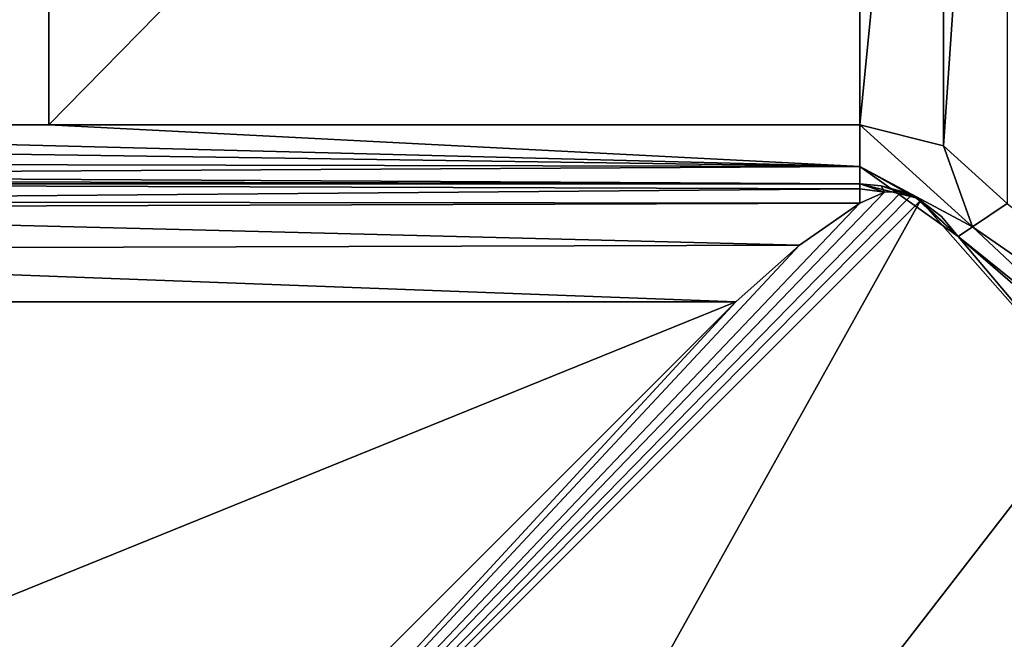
# Model space of a CAD drawing. Extents: x -50 to 50, y -119 to 244.
# Tile 34 of 112: x -14.6 to -6.26, y -7.86 to -2.61. Entities that reach past the tile are written whole.
import ezdxf

# ---------------------------------------------------------------- set-up
doc = ezdxf.new("R2010")
doc.units = 0
doc.header["$LTSCALE"] = 65.185185
for name, color, linetype in [('114', 7, 'CONTINUOUS'), ('115', 7, 'CONTINUOUS'), ('116', 7, 'CONTINUOUS'), ('268', 7, 'CONTINUOUS'), ('392', 7, 'CONTINUOUS'), ('425', 7, 'CONTINUOUS'), ('426', 7, 'CONTINUOUS'), ('712', 7, 'CONTINUOUS'), ('719', 7, 'CONTINUOUS'), ('728', 7, 'CONTINUOUS'), ('871', 7, 'CONTINUOUS'), ('872', 7, 'CONTINUOUS'), ('873', 7, 'CONTINUOUS'), ('943', 7, 'CONTINUOUS')]:
    doc.layers.add(name, color=color, linetype=linetype)

msp = doc.modelspace()

# ---------------------------------------------------------------- linework, layer by layer
at = {"layer": '114', "linetype": 'CONTINUOUS'}
for points in [[(-20.3561, -11.7422, 71), (23.5, 0, 71), (-23.5, 0, 71), (-20.3561, -11.7422, 71)], [(20.3561, -11.7422, 71), (23.5, 0, 71), (-20.3561, -11.7422, 71), (20.3561, -11.7422, 71)]]:
    msp.add_3dface(points, dxfattribs=at)
at = {"layer": '115', "linetype": 'CONTINUOUS'}
for points in [[(-20.3961, -5, 69), (-8.5355, -5, 69), (-18.8797, -9.1954, 69), (-20.3961, -5, 69)], [(-18.8797, -9.1954, 69), (-8.5355, -5, 69), (-16.5114, -12.9759, 69), (-18.8797, -9.1954, 69)]]:
    msp.add_3dface(points, dxfattribs=at)
at = {"layer": '116', "linetype": 'CONTINUOUS'}
for points in [[(-6.7762, 3.6771, 43), (-6.2361, 4.1667, 43), (-6.7762, -3.6771, 43), (-6.7762, 3.6771, 43)], [(-6.7762, -3.6771, 43), (-6.2361, 4.1667, 43), (-6.2361, -4.1667, 43), (-6.7762, -3.6771, 43)], [(-7.4833, 3.5, 43), (-6.7762, 3.6771, 43), (-7.4833, -3.5, 43), (-7.4833, 3.5, 43)], [(-7.4833, -3.5, 43), (-6.7762, 3.6771, 43), (-6.7762, -3.6771, 43), (-7.4833, -3.5, 43)], [(-21.2132, 3.5, 43), (-14.3483, 3.5, 43), (-21.2132, -3.5, 43), (-21.2132, 3.5, 43)], [(-21.2132, -3.5, 43), (-14.3483, 3.5, 43), (-14.3483, -3.5, 43), (-21.2132, -3.5, 43)], [(-14.3483, 3.5, 43), (-7.4833, 3.5, 43), (-14.3483, -3.5, 43), (-14.3483, 3.5, 43)], [(-14.3483, -3.5, 43), (-7.4833, 3.5, 43), (-7.4833, -3.5, 43), (-14.3483, -3.5, 43)]]:
    msp.add_3dface(points, dxfattribs=at)
at = {"layer": '268', "linetype": 'CONTINUOUS'}
for points in [[(-20.3961, -4, 68), (-20.3961, -4, 43.5), (-7.4833, -4, 68), (-20.3961, -4, 68)], [(-7.4833, -4, 68), (-20.3961, -4, 43.5), (-7.4833, -4, 43.5), (-7.4833, -4, 68)]]:
    msp.add_3dface(points, dxfattribs=at)
at = {"layer": '392', "linetype": 'CONTINUOUS'}
for points in [[(-20.3961, -4, 68), (-7.4833, -4, 68), (-7.4833, -4.0413, 68.2845), (-20.3961, -4, 68)], [(-20.3961, -4, 68), (-7.4833, -4.0413, 68.2845), (-20.3961, -4.1484, 68.5242), (-20.3961, -4, 68)], [(-7.4833, -4.0413, 68.2845), (-7.4833, -4.162, 68.5456), (-20.3961, -4.1484, 68.5242), (-7.4833, -4.0413, 68.2845)], [(-20.3961, -4.1484, 68.5242), (-7.4833, -4.162, 68.5456), (-20.3961, -4.2067, 68.6089), (-20.3961, -4.1484, 68.5242)], [(-7.4833, -4.162, 68.5456), (-7.9967, -4.5192, 68.8768), (-20.3961, -4.2067, 68.6089), (-7.4833, -4.162, 68.5456)], [(-20.3961, -4.2067, 68.6089), (-7.9967, -4.5192, 68.8768), (-20.3961, -4.5569, 68.8965), (-20.3961, -4.2067, 68.6089)], [(-7.9967, -4.5192, 68.8768), (-8.5355, -5, 69), (-20.3961, -4.5569, 68.8965), (-7.9967, -4.5192, 68.8768)], [(-8.5355, -5, 69), (-20.3961, -5, 69), (-20.3961, -4.5569, 68.8965), (-8.5355, -5, 69)]]:
    msp.add_3dface(points, dxfattribs=at)
at = {"layer": '425', "linetype": 'CONTINUOUS'}
for points in [[(-6.2361, -4.1667, 43), (-2.7439, -6.98, 43), (-6.5301, -4.3631, 43.1464), (-6.2361, -4.1667, 43)], [(-3.9435, -6.7917, 43.1464), (-6.6518, -4.4444, 43.5), (-6.5301, -4.3631, 43.1464), (-3.9435, -6.7917, 43.1464)], [(-2.7439, -6.98, 43), (-3.9435, -6.7917, 43.1464), (-6.5301, -4.3631, 43.1464), (-2.7439, -6.98, 43)], [(-2.9239, -7.4465, 43.5), (-6.6518, -4.4444, 43.5), (-3.9435, -6.7917, 43.1464), (-2.9239, -7.4465, 43.5)]]:
    msp.add_3dface(points, dxfattribs=at)
at = {"layer": '426', "linetype": 'CONTINUOUS'}
for points in [[(-21.2132, -3.5, 43), (-14.3483, -3.5, 43), (-7.4833, -3.8536, 43.1464), (-21.2132, -3.5, 43)], [(-21.1198, -3.6541, 43.0243), (-21.2132, -3.5, 43), (-7.4833, -3.8536, 43.1464), (-21.1198, -3.6541, 43.0243)], [(-14.3483, -3.5, 43), (-7.4833, -3.5, 43), (-7.4833, -3.8536, 43.1464), (-14.3483, -3.5, 43)], [(-20.901, -3.8256, 43.1206), (-21.1198, -3.6541, 43.0243), (-7.4833, -3.8536, 43.1464), (-20.901, -3.8256, 43.1206)], [(-20.6683, -3.9272, 43.2402), (-20.901, -3.8256, 43.1206), (-7.4833, -3.8536, 43.1464), (-20.6683, -3.9272, 43.2402)], [(-7.4833, -4, 43.5), (-20.6683, -3.9272, 43.2402), (-7.4833, -3.8536, 43.1464), (-7.4833, -4, 43.5)], [(-20.6683, -3.9272, 43.2402), (-7.4833, -4, 43.5), (-20.5127, -3.9726, 43.3367), (-20.6683, -3.9272, 43.2402)], [(-7.4833, -4, 43.5), (-20.3961, -4, 43.5), (-20.5127, -3.9726, 43.3367), (-7.4833, -4, 43.5)]]:
    msp.add_3dface(points, dxfattribs=at)
at = {"layer": '712', "linetype": 'CONTINUOUS'}
for points in [[(-7.4833, -4, 68), (-7.4833, -4, 43.5), (-7.0119, -4.1181, 43.5), (-7.4833, -4, 68)], [(-7.4833, -4, 68), (-7.0119, -4.1181, 43.5), (-7.3032, -4.0164, 68), (-7.4833, -4, 68)], [(-7.3032, -4.0164, 68), (-7.0119, -4.1181, 43.5), (-7.129, -4.0649, 68), (-7.3032, -4.0164, 68)], [(-7.129, -4.0649, 68), (-7.0119, -4.1181, 43.5), (-7.0492, -4.0991, 67.7582), (-7.129, -4.0649, 68)], [(-7.0119, -4.1181, 43.5), (-6.9701, -4.1417, 67.5), (-7.0492, -4.0991, 67.7582), (-7.0119, -4.1181, 43.5)], [(-6.6518, -4.4444, 43.5), (-6.9701, -4.1417, 67.5), (-7.0119, -4.1181, 43.5), (-6.6518, -4.4444, 43.5)], [(-6.9701, -4.1417, 67.5), (-6.6518, -4.4444, 43.5), (-6.7942, -4.2754, 67.5), (-6.9701, -4.1417, 67.5)], [(-6.7942, -4.2754, 67.5), (-6.6518, -4.4444, 43.5), (-6.6518, -4.4444, 67.5), (-6.7942, -4.2754, 67.5)]]:
    msp.add_3dface(points, dxfattribs=at)
at = {"layer": '719', "linetype": 'CONTINUOUS'}
for points in [[(-7.4833, -4.0413, 68.2845), (-7.4833, -4, 68), (-7.2752, -4.0693, 68.3008), (-7.4833, -4.0413, 68.2845)], [(-7.4833, -4, 68), (-7.3032, -4.0164, 68), (-7.2752, -4.0693, 68.3008), (-7.4833, -4, 68)], [(-7.4833, -4.162, 68.5456), (-7.4833, -4.0413, 68.2845), (-7.2752, -4.0693, 68.3008), (-7.4833, -4.162, 68.5456)], [(-7.3032, -4.0164, 68), (-7.129, -4.0649, 68), (-7.2752, -4.0693, 68.3008), (-7.3032, -4.0164, 68)]]:
    msp.add_3dface(points, dxfattribs=at)
at = {"layer": '728', "linetype": 'CONTINUOUS'}
for points in [[(-7.4833, -3.5, 43), (-6.7762, -3.6771, 43), (-6.5301, -4.3631, 43.1464), (-7.4833, -3.5, 43)], [(-7.4833, -3.5, 43), (-6.5301, -4.3631, 43.1464), (-7.4833, -3.8536, 43.1464), (-7.4833, -3.5, 43)], [(-6.7762, -3.6771, 43), (-6.2361, -4.1667, 43), (-6.5301, -4.3631, 43.1464), (-6.7762, -3.6771, 43)], [(-7.4833, -4, 43.5), (-7.4833, -3.8536, 43.1464), (-7.0119, -4.1181, 43.5), (-7.4833, -4, 43.5)], [(-6.5301, -4.3631, 43.1464), (-6.6518, -4.4444, 43.5), (-7.4833, -3.8536, 43.1464), (-6.5301, -4.3631, 43.1464)], [(-7.4833, -3.8536, 43.1464), (-6.6518, -4.4444, 43.5), (-7.0119, -4.1181, 43.5), (-7.4833, -3.8536, 43.1464)]]:
    msp.add_3dface(points, dxfattribs=at)
at = {"layer": '871', "linetype": 'CONTINUOUS'}
for points in [[(-16.9061, -14.0777, 67.5), (-7.129, -4.0649, 68), (-7.0492, -4.0991, 67.7582), (-16.9061, -14.0777, 67.5)], [(-7.129, -4.0649, 68), (-16.9061, -14.0777, 67.5), (-7.2752, -4.0693, 68.3008), (-7.129, -4.0649, 68)], [(-16.9061, -14.0777, 67.5), (-7.4833, -4.162, 68.5456), (-7.2752, -4.0693, 68.3008), (-16.9061, -14.0777, 67.5)], [(-6.9701, -4.1417, 67.5), (-16.9061, -14.0777, 67.5), (-7.0492, -4.0991, 67.7582), (-6.9701, -4.1417, 67.5)], [(-16.9061, -14.0777, 67.5), (-7.9967, -4.5192, 68.8768), (-7.4833, -4.162, 68.5456), (-16.9061, -14.0777, 67.5)], [(-16.9061, -14.0777, 67.5), (-8.5355, -5, 69), (-7.9967, -4.5192, 68.8768), (-16.9061, -14.0777, 67.5)], [(-16.5114, -12.9759, 69), (-8.5355, -5, 69), (-16.9061, -14.0777, 67.5), (-16.5114, -12.9759, 69)]]:
    msp.add_3dface(points, dxfattribs=at)
at = {"layer": '872', "linetype": 'CONTINUOUS'}
for points in [[(-14.0777, -16.9061, 67.5), (-16.9061, -14.0777, 67.5), (-6.9701, -4.1417, 67.5), (-14.0777, -16.9061, 67.5)], [(-14.0777, -16.9061, 67.5), (-6.9701, -4.1417, 67.5), (-5.4954, -5.8139, 67.5), (-14.0777, -16.9061, 67.5)], [(-6.9701, -4.1417, 67.5), (-6.7942, -4.2754, 67.5), (-6.6518, -4.4444, 67.5), (-6.9701, -4.1417, 67.5)], [(-6.9701, -4.1417, 67.5), (-6.6518, -4.4444, 67.5), (-5.4954, -5.8139, 67.5), (-6.9701, -4.1417, 67.5)], [(-4.063, -6.8914, 67.5), (-14.0777, -16.9061, 67.5), (-5.4954, -5.8139, 67.5), (-4.063, -6.8914, 67.5)]]:
    msp.add_3dface(points, dxfattribs=at)
at = {"layer": '873', "linetype": 'CONTINUOUS'}
for points in [[(-14.0133, -16.9596, 67.7501), (-14.0777, -16.9061, 67.5), (-4.063, -6.8914, 67.5), (-14.0133, -16.9596, 67.7501)], [(-13.9487, -17.0128, 68), (-14.0133, -16.9596, 67.7501), (-4.063, -6.8914, 67.5), (-13.9487, -17.0128, 68)], [(-13.9487, -17.0128, 68), (-4.063, -6.8914, 67.5), (-13.5562, -16.9536, 68.7072), (-13.9487, -17.0128, 68)], [(-13.5562, -16.9536, 68.7072), (-4.063, -6.8914, 67.5), (-13.5474, -16.9491, 68.7161), (-13.5562, -16.9536, 68.7072)], [(-13.5474, -16.9491, 68.7161), (-4.063, -6.8914, 67.5), (-12.9759, -16.5114, 69), (-13.5474, -16.9491, 68.7161)], [(-4.063, -6.8914, 67.5), (-4.3457, -7.8813, 69), (-12.9759, -16.5114, 69), (-4.063, -6.8914, 67.5)]]:
    msp.add_3dface(points, dxfattribs=at)
at = {"layer": '943', "linetype": 'CONTINUOUS'}
for points in [[(-6.6518, -4.4444, 43.5), (-2.9239, -7.4465, 43.5), (-6.6518, -4.4444, 67.5), (-6.6518, -4.4444, 43.5)], [(-6.6518, -4.4444, 67.5), (-2.9239, -7.4465, 43.5), (-5.4954, -5.8139, 67.5), (-6.6518, -4.4444, 67.5)]]:
    msp.add_3dface(points, dxfattribs=at)

doc.saveas('drawing.dxf')
